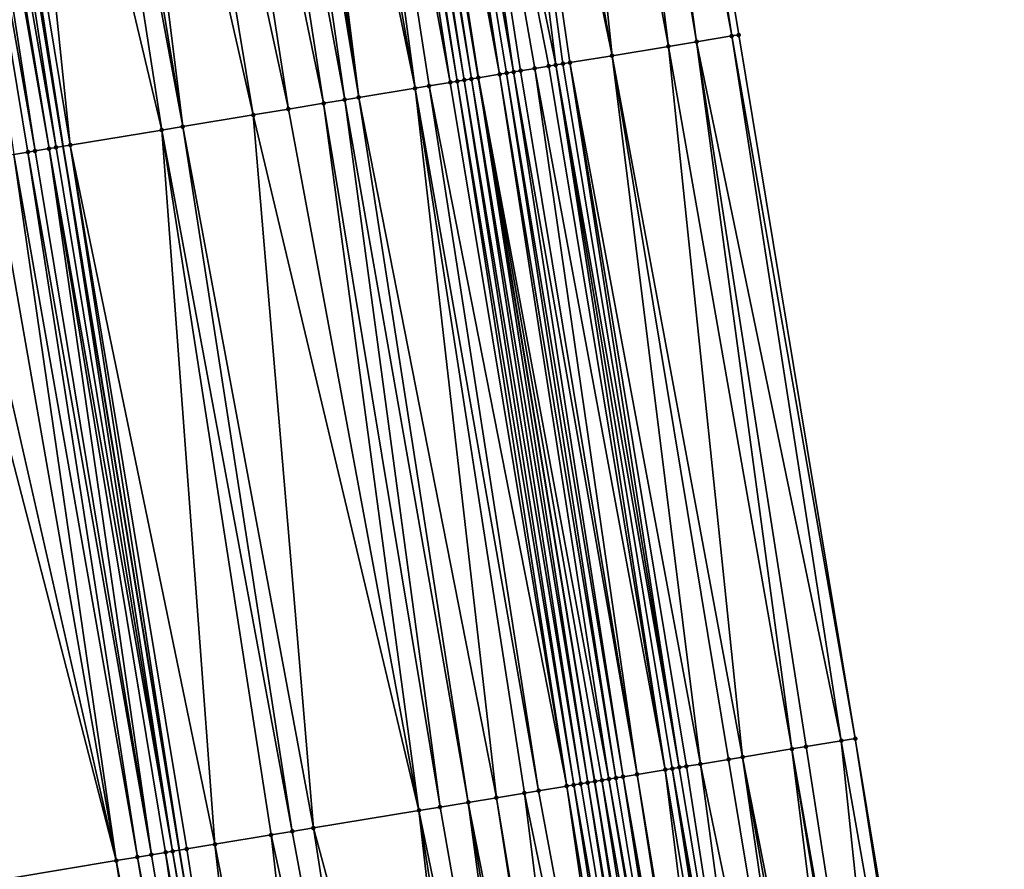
# Model space of a CAD drawing. Header units: feet. Extents: x 2004186 to 2014793, y 836912 to 864902.
# Tile 53 of 256: x 2010777 to 2010805, y 838549 to 838573. Entities that reach past the tile are written whole.
import ezdxf

# ---------------------------------------------------------------- set-up
doc = ezdxf.new("R2010")
doc.units = ezdxf.units.FT
doc.header["$LTSCALE"] = 100
doc.header["$MEASUREMENT"] = 0
for name, color, linetype, lineweight in [('EP_Travel Lane', 5, 'Continuous', 40), ('GPL_Skip Line', 2, 'Continuous', 40), ('Road Shots', 4, 'Continuous', 200), ('Road X-Section', 30, 'Continuous', 13)]:
    doc.layers.add(name, color=color, linetype=linetype, lineweight=lineweight)
doc.layers.add('I-77 SB_MM21-27-Surface-Border', color=7, linetype='Continuous')
doc.layers.add('I-77 SB_MM21-27-Surface-TIN', color=7, linetype='Continuous')

msp = doc.modelspace()

# ---------------------------------------------------------------- linework, layer by layer
at = {"layer": 'EP_Travel Lane'}
msp.add_polyline3d([(2010826.52500201, 838354.0111920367, 342.8184105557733), (2010823.233076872, 838373.7343720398, 342.4314914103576), (2010819.935467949, 838393.4571956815, 342.0524225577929), (2010816.637874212, 838413.1799284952, 341.6695607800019), (2010813.34028036, 838432.9026619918, 341.2951322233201), (2010810.042657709, 838452.6255677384, 340.9269948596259), (2010806.745086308, 838472.3481669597, 340.5540756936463), (2010803.447503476, 838492.0708345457, 340.1828226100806), (2010800.149955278, 838511.7932949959, 339.7893077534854), (2010796.852341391, 838531.5161483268, 339.421589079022), (2010793.587868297, 838551.2372522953, 339.046485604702), (2010790.322446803, 838570.9642407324, 338.6757097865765), (2010787.056922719, 838590.6918489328, 338.2886498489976), (2010783.81120031, 838610.4228737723, 337.8897900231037), (2010780.625159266, 838630.1640394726, 337.5130564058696), (2010777.438992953, 838649.9059813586, 337.1695489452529), (2010774.253017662, 838669.646739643, 336.7911314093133)], dxfattribs=at)
at = {"layer": 'GPL_Skip Line'}
msp.add_polyline3d([(2010814.719077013, 838352.0525625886, 343.009352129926), (2010811.440541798, 838371.77782788, 342.6029051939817), (2010808.161916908, 838391.5036326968, 342.2243449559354), (2010804.883312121, 838411.2293165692, 341.8393956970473), (2010801.604629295, 838430.9554699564, 341.4800677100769), (2010798.325934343, 838450.6816963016, 341.1248745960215), (2010795.047292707, 838470.4076018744, 340.7519406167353), (2010791.768592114, 838490.1338621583, 340.3978039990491), (2010788.490005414, 838509.8594372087, 340.0073538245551), (2010785.211393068, 838529.5851665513, 339.6247767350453), (2010781.944487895, 838549.3133423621, 339.268921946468), (2010778.67909784, 838569.0410969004, 338.8773353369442), (2010775.414093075, 838588.7694273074, 338.5124985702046), (2010772.149190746, 838608.4971387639, 338.1154397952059), (2010768.884240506, 838628.2251397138, 337.7331958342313), (2010765.619211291, 838647.9536178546, 337.3771038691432), (2010762.354259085, 838667.6816306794, 336.995404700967)], dxfattribs=at)
at = {"layer": 'I-77 SB_MM21-27-Surface-Border', "color": 3, "linetype": 'ByBlock', "lineweight": -2}
msp.add_polyline3d([(2010779.522201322, 838670.513915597, 336.5496399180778), (2010783.57640306, 838650.9166130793, 336.8903062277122), (2010787.236203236, 838631.2526067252, 337.2223527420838), (2010790.698532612, 838611.556880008, 337.58409707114), (2010794.358158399, 838591.8939273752, 337.9733378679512), (2010797.623024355, 838572.1664357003, 338.3562071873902), (2010800.888157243, 838552.4402402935, 338.7322206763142), (2010804.153049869, 838532.7242301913, 339.1389628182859), (2010807.431755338, 838512.9979405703, 339.4912287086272), (2010810.710411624, 838493.2719468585, 339.8713050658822), (2010813.79168334, 838473.5137096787, 340.2527628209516), (2010816.872948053, 838453.7555146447, 340.6319215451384), (2010819.756998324, 838433.9640525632, 341.0151731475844), (2010822.838287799, 838414.2057085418, 341.4082304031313), (2010825.130250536, 838394.3171179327, 341.8709656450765), (2010828.606359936, 838374.6229552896, 342.2101440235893), (2010832.674164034, 838355.0282846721, 342.5577400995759)], dxfattribs=at)
at = {"layer": 'I-77 SB_MM21-27-Surface-TIN', "color": 128, "linetype": 'ByBlock', "lineweight": -2}
for points in [[(2010793.766109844, 838591.796567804, 338.0047228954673), (2010793.174071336, 838591.6991475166, 338.0329676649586), (2010796.438947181, 838571.9715960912, 338.415637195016)], [(2010794.358158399, 838591.8939273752, 337.9733378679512), (2010793.766109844, 838591.796567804, 338.0047228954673), (2010797.425682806, 838572.1339343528, 338.3645856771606)], [(2010793.766109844, 838591.796567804, 338.0047228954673), (2010796.438947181, 838571.9715960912, 338.415637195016), (2010797.425682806, 838572.1339343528, 338.3645856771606)], [(2010794.358158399, 838591.8939273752, 337.9733378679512), (2010797.425682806, 838572.1339343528, 338.3645856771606), (2010797.623024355, 838572.1664357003, 338.3562071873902)], [(2010791.989976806, 838591.5044127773, 338.09493105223), (2010790.608565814, 838591.277025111, 338.1570257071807), (2010794.070803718, 838571.5818510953, 338.5309212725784)], [(2010793.174071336, 838591.6991475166, 338.0329676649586), (2010791.989976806, 838591.5044127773, 338.09493105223), (2010795.649558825, 838571.8417246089, 338.4564309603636)], [(2010791.989976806, 838591.5044127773, 338.09493105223), (2010794.070803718, 838571.5818510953, 338.5309212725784), (2010795.649558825, 838571.8417246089, 338.4564309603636)], [(2010793.174071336, 838591.6991475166, 338.0329676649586), (2010795.649558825, 838571.8417246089, 338.4564309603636), (2010796.438947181, 838571.9715960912, 338.415637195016)], [(2010790.016513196, 838591.1796900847, 338.1896801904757), (2010788.437747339, 838590.9198815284, 338.263907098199), (2010792.492055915, 838571.321933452, 338.6030125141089)], [(2010790.608565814, 838591.277025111, 338.1570257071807), (2010790.016513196, 838591.1796900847, 338.1896801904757), (2010794.070803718, 838571.5818510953, 338.5309212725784)], [(2010790.016513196, 838591.1796900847, 338.1896801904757), (2010792.886720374, 838571.3870487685, 338.5923781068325), (2010794.070803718, 838571.5818510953, 338.5309212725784)], [(2010790.016513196, 838591.1796900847, 338.1896801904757), (2010792.689379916, 838571.3545408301, 338.6003982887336), (2010792.886720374, 838571.3870487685, 338.5923781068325)], [(2010790.016513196, 838591.1796900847, 338.1896801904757), (2010792.492055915, 838571.321933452, 338.6030125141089), (2010792.689379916, 838571.3545408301, 338.6003982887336)], [(2010788.437747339, 838590.9198815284, 338.263907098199), (2010787.845721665, 838590.8223836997, 338.2881414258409), (2010791.308008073, 838571.1269166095, 338.6528073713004)], [(2010788.437747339, 838590.9198815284, 338.263907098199), (2010792.294718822, 838571.2894051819, 338.6099273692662), (2010792.492055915, 838571.321933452, 338.6030125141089)], [(2010788.437747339, 838590.9198815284, 338.263907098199), (2010791.900030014, 838571.2244369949, 338.6285603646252), (2010792.294718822, 838571.2894051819, 338.6099273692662)], [(2010788.437747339, 838590.9198815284, 338.263907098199), (2010791.505357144, 838571.1593725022, 338.6419577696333), (2010791.900030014, 838571.2244369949, 338.6285603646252)], [(2010788.437747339, 838590.9198815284, 338.263907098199), (2010791.308008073, 838571.1269166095, 338.6528073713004), (2010791.505357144, 838571.1593725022, 338.6419577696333)], [(2010786.661766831, 838590.6268048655, 338.3064480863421), (2010786.464427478, 838590.5942902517, 338.31373293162), (2010789.729344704, 838570.8664887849, 338.6971630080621)], [(2010786.859117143, 838590.659253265, 338.2957386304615), (2010786.661766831, 838590.6268048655, 338.3064480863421), (2010789.92667824, 838570.8990385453, 338.6914164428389)], [(2010786.661766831, 838590.6268048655, 338.3064480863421), (2010789.729344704, 838570.8664887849, 338.6971630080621), (2010789.92667824, 838570.8990385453, 338.6914164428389)], [(2010787.056455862, 838590.6917717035, 338.2886515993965), (2010786.859117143, 838590.659253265, 338.2957386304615), (2010790.124022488, 838570.9315235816, 338.6821512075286)], [(2010786.859117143, 838590.659253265, 338.2957386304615), (2010789.92667824, 838570.8990385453, 338.6914164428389), (2010790.124022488, 838570.9315235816, 338.6821512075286)], [(2010787.056455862, 838590.6917717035, 338.2886515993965), (2010790.321358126, 838570.9640606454, 338.6757144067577), (2010787.056922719, 838590.6918489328, 338.2886498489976)], [(2010787.056455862, 838590.6917717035, 338.2886515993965), (2010790.124022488, 838570.9315235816, 338.6821512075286), (2010790.321358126, 838570.9640606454, 338.6757144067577)], [(2010787.253774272, 838590.7244128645, 338.2879117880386), (2010787.056922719, 838590.6918489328, 338.2886498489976), (2010790.322446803, 838570.9642407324, 338.6757097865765)], [(2010790.321358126, 838570.9640606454, 338.6757144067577), (2010790.322446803, 838570.9642407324, 338.6757097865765), (2010787.056922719, 838590.6918489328, 338.2886498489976)], [(2010787.648393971, 838590.7897986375, 338.2917826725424), (2010787.253774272, 838590.7244128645, 338.2879117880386), (2010790.913313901, 838571.0619808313, 338.6732022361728)], [(2010787.253774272, 838590.7244128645, 338.2879117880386), (2010790.322446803, 838570.9642407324, 338.6757097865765), (2010790.913313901, 838571.0619808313, 338.6732022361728)], [(2010787.845721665, 838590.8223836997, 338.2881414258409), (2010787.648393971, 838590.7897986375, 338.2917826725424), (2010790.913313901, 838571.0619808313, 338.6732022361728)], [(2010787.845721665, 838590.8223836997, 338.2881414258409), (2010791.110648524, 838571.0945240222, 338.6670985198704), (2010791.308008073, 838571.1269166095, 338.6528073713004)], [(2010787.845721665, 838590.8223836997, 338.2881414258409), (2010790.913313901, 838571.0619808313, 338.6732022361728), (2010791.110648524, 838571.0945240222, 338.6670985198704)], [(2010785.083099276, 838590.3664023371, 338.3499546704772), (2010784.491118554, 838590.2686328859, 338.3601406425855), (2010788.545358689, 838570.6710983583, 338.7266482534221)], [(2010785.872426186, 838590.4966450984, 338.3303476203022), (2010785.083099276, 838590.3664023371, 338.3499546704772), (2010788.545358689, 838570.6710983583, 338.7266482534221)], [(2010786.464427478, 838590.5942902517, 338.31373293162), (2010785.872426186, 838590.4966450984, 338.3303476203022), (2010789.53202034, 838570.8338836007, 338.6998964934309)], [(2010785.872426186, 838590.4966450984, 338.3303476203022), (2010788.940018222, 838570.7362434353, 338.7176317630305), (2010789.53202034, 838570.8338836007, 338.6998964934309)], [(2010785.872426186, 838590.4966450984, 338.3303476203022), (2010788.545358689, 838570.6710983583, 338.7266482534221), (2010788.940018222, 838570.7362434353, 338.7176317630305)], [(2010786.464427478, 838590.5942902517, 338.31373293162), (2010789.53202034, 838570.8338836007, 338.6998964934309), (2010789.729344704, 838570.8664887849, 338.6971630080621)], [(2010783.701801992, 838590.1383276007, 338.3765139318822), (2010782.912507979, 838590.0078860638, 338.3858402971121), (2010786.572110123, 838570.345076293, 338.7556019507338)], [(2010784.096457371, 838590.2034977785, 338.3692342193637), (2010783.701801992, 838590.1383276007, 338.3765139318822), (2010786.966761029, 838570.4102735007, 338.7494195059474)], [(2010783.701801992, 838590.1383276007, 338.3765139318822), (2010786.572110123, 838570.345076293, 338.7556019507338), (2010786.966761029, 838570.4102735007, 338.7494195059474)], [(2010784.491118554, 838590.2686328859, 338.3601406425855), (2010784.096457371, 838590.2034977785, 338.3692342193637), (2010786.966761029, 838570.4102735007, 338.7494195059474)], [(2010784.491118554, 838590.2686328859, 338.3601406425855), (2010786.966761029, 838570.4102735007, 338.7494195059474), (2010788.545358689, 838570.6710983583, 338.7266482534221)], [(2010781.925875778, 838589.8449228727, 338.4020873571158), (2010780.741939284, 838589.6492332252, 338.4146627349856), (2010784.993524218, 838570.0841804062, 338.7745117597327)], [(2010782.912507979, 838590.0078860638, 338.3858402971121), (2010781.925875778, 838589.8449228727, 338.4020873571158), (2010785.980142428, 838570.247228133, 338.762029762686)], [(2010781.925875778, 838589.8449228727, 338.4020873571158), (2010784.993524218, 838570.0841804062, 338.7745117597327), (2010785.980142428, 838570.247228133, 338.762029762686)], [(2010782.912507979, 838590.0078860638, 338.3858402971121), (2010785.980142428, 838570.247228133, 338.762029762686), (2010786.572110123, 838570.345076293, 338.7556019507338)], [(2010780.741939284, 838589.6492332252, 338.4146627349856), (2010779.557982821, 838589.4536642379, 338.4334786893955), (2010784.006908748, 838569.9211161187, 338.7860934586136)], [(2010780.741939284, 838589.6492332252, 338.4146627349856), (2010784.006908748, 838569.9211161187, 338.7860934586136), (2010784.993524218, 838570.0841804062, 338.7745117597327)], [(2010778.374013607, 838589.2581722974, 338.4562795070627), (2010776.795385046, 838588.9975341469, 338.4875996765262), (2010781.441663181, 838569.4974229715, 338.8311016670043)], [(2010778.768679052, 838589.323281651, 338.4458539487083), (2010778.374013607, 838589.2581722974, 338.4562795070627), (2010782.033650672, 838569.595151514, 338.8181709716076)], [(2010778.374013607, 838589.2581722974, 338.4562795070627), (2010781.441663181, 838569.4974229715, 338.8311016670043), (2010782.033650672, 838569.595151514, 338.8181709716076)], [(2010779.557982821, 838589.4536642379, 338.4334786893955), (2010778.768679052, 838589.323281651, 338.4458539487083), (2010782.033650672, 838569.595151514, 338.8181709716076)], [(2010779.557982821, 838589.4536642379, 338.4334786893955), (2010782.033650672, 838569.595151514, 338.8181709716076), (2010784.006908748, 838569.9211161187, 338.7860934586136)], [(2010776.795385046, 838588.9975341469, 338.4875996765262), (2010775.611411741, 838588.8020669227, 338.5116788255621), (2010778.876419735, 838569.073717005, 338.8754129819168)], [(2010776.795385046, 838588.9975341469, 338.4875996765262), (2010778.876419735, 838569.073717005, 338.8754129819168), (2010781.441663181, 838569.4974229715, 338.8311016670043)], [(2010775.019469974, 838588.704062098, 338.5096912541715), (2010774.82214297, 838588.6714728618, 338.5131166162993), (2010778.284470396, 838568.9757579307, 338.8758110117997)], [(2010775.019469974, 838588.704062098, 338.5096912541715), (2010778.481775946, 838569.0084767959, 338.8792576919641), (2010775.414093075, 838588.7694273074, 338.5124985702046)], [(2010775.019469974, 838588.704062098, 338.5096912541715), (2010778.284470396, 838568.9757579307, 338.8758110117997), (2010778.481775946, 838569.0084767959, 338.8792576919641)], [(2010775.611411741, 838588.8020669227, 338.5116788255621), (2010775.414093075, 838588.7694273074, 338.5124985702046), (2010778.67909784, 838569.0410969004, 338.8773353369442)], [(2010778.481775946, 838569.0084767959, 338.8792576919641), (2010778.67909784, 838569.0410969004, 338.8773353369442), (2010775.414093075, 838588.7694273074, 338.5124985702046)], [(2010775.611411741, 838588.8020669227, 338.5116788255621), (2010778.67909784, 838569.0410969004, 338.8773353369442), (2010778.876419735, 838569.073717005, 338.8754129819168)], [(2010774.82214297, 838588.6714728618, 338.5131166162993), (2010774.427503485, 838588.6062066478, 338.5154293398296), (2010777.889825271, 838568.9105257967, 338.8800947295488)], [(2010774.427503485, 838588.6062066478, 338.5154293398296), (2010777.692508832, 838568.8778727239, 338.8802247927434), (2010777.889825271, 838568.9105257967, 338.8800947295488)], [(2010774.427503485, 838588.6062066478, 338.5154293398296), (2010777.297885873, 838568.8125066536, 338.8772271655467), (2010777.692508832, 838568.8778727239, 338.8802247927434)], [(2010774.82214297, 838588.6714728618, 338.5131166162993), (2010777.889825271, 838568.9105257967, 338.8800947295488), (2010778.284470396, 838568.9757579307, 338.8758110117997)], [(2010797.425682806, 838572.1339343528, 338.3645856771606), (2010796.438947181, 838571.9715960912, 338.415637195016), (2010800.493476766, 838552.3752215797, 338.750234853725)], [(2010797.623024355, 838572.1664357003, 338.3562071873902), (2010797.425682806, 838572.1339343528, 338.3645856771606), (2010800.888157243, 838552.4402402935, 338.7322206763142)], [(2010797.425682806, 838572.1339343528, 338.3645856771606), (2010800.493476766, 838552.3752215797, 338.750234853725), (2010800.888157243, 838552.4402402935, 338.7322206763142)], [(2010796.438947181, 838571.9715960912, 338.415637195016), (2010795.649558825, 838571.8417246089, 338.4564309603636), (2010799.112070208, 838552.147806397, 338.8215016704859)], [(2010796.438947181, 838571.9715960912, 338.415637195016), (2010799.506765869, 838552.2127334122, 338.7984746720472), (2010800.493476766, 838552.3752215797, 338.750234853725)], [(2010796.438947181, 838571.9715960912, 338.415637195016), (2010799.112070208, 838552.147806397, 338.8215016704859), (2010799.506765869, 838552.2127334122, 338.7984746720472)], [(2010794.070803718, 838571.5818510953, 338.5309212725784), (2010792.886720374, 838571.3870487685, 338.5923781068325), (2010796.546627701, 838551.7253019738, 338.9450016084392)], [(2010795.649558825, 838571.8417246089, 338.4564309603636), (2010794.070803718, 838571.5818510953, 338.5309212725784), (2010797.730687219, 838551.920248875, 338.8849873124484)], [(2010794.070803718, 838571.5818510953, 338.5309212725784), (2010797.336000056, 838551.8552705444, 338.9052090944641), (2010797.730687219, 838551.920248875, 338.8849873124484)], [(2010794.070803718, 838571.5818510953, 338.5309212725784), (2010796.546627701, 838551.7253019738, 338.9450016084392), (2010797.336000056, 838551.8552705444, 338.9052090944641)], [(2010795.649558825, 838571.8417246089, 338.4564309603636), (2010797.730687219, 838551.920248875, 338.8849873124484), (2010799.112070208, 838552.147806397, 338.8215016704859)], [(2010792.492055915, 838571.321933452, 338.6030125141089), (2010792.294718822, 838571.2894051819, 338.6099273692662), (2010795.55995613, 838551.5625763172, 338.9802587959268)], [(2010792.689379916, 838571.3545408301, 338.6003982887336), (2010792.492055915, 838571.321933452, 338.6030125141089), (2010795.954596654, 838551.6278362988, 338.9754338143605)], [(2010792.492055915, 838571.321933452, 338.6030125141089), (2010795.757291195, 838551.5951169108, 338.9729592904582), (2010795.954596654, 838551.6278362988, 338.9754338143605)], [(2010792.492055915, 838571.321933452, 338.6030125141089), (2010795.55995613, 838551.5625763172, 338.9802587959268), (2010795.757291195, 838551.5951169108, 338.9729592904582)], [(2010792.886720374, 838571.3870487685, 338.5923781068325), (2010792.689379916, 838571.3545408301, 338.6003982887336), (2010795.954596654, 838551.6278362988, 338.9754338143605)], [(2010792.886720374, 838571.3870487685, 338.5923781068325), (2010796.151932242, 838551.6603737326, 338.9679615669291), (2010796.546627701, 838551.7253019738, 338.9450016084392)], [(2010792.886720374, 838571.3870487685, 338.5923781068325), (2010795.954596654, 838551.6278362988, 338.9754338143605), (2010796.151932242, 838551.6603737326, 338.9679615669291)], [(2010790.913313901, 838571.0619808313, 338.6732022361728), (2010790.322446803, 838570.9642407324, 338.6757097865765), (2010793.981243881, 838551.3024431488, 339.0491277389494)], [(2010791.110648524, 838571.0945240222, 338.6670985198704), (2010790.913313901, 838571.0619808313, 338.6732022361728), (2010794.178548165, 838551.3351696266, 339.0519898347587)], [(2010790.913313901, 838571.0619808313, 338.6732022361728), (2010793.981243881, 838551.3024431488, 339.0491277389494), (2010794.178548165, 838551.3351696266, 339.0519898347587)], [(2010791.308008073, 838571.1269166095, 338.6528073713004), (2010791.110648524, 838571.0945240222, 338.6670985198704), (2010794.375874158, 838551.3677650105, 339.0476855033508)], [(2010791.110648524, 838571.0945240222, 338.6670985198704), (2010794.178548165, 838551.3351696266, 339.0519898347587), (2010794.375874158, 838551.3677650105, 339.0476855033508)], [(2010791.505357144, 838571.1593725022, 338.6419577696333), (2010791.308008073, 838571.1269166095, 338.6528073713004), (2010794.770588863, 838551.432577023, 339.0183717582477)], [(2010791.308008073, 838571.1269166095, 338.6528073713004), (2010794.375874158, 838551.3677650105, 339.0476855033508), (2010794.770588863, 838551.432577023, 339.0183717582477)], [(2010791.900030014, 838571.2244369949, 338.6285603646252), (2010791.505357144, 838571.1593725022, 338.6419577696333), (2010794.770588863, 838551.432577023, 339.0183717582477)], [(2010792.294718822, 838571.2894051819, 338.6099273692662), (2010791.900030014, 838571.2244369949, 338.6285603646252), (2010795.55995613, 838551.5625763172, 338.9802587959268)], [(2010791.900030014, 838571.2244369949, 338.6285603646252), (2010794.770588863, 838551.432577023, 339.0183717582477), (2010795.55995613, 838551.5625763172, 338.9802587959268)], [(2010789.53202034, 838570.8338836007, 338.6998964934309), (2010788.940018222, 838570.7362434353, 338.7176317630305), (2010792.797279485, 838551.1069218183, 339.0777401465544)], [(2010789.729344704, 838570.8664887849, 338.6971630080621), (2010789.53202034, 838570.8338836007, 338.6998964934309), (2010792.797279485, 838551.1069218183, 339.0777401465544)], [(2010789.92667824, 838570.8990385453, 338.6914164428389), (2010789.729344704, 838570.8664887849, 338.6971630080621), (2010792.994594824, 838551.1395815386, 339.0769528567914)], [(2010789.729344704, 838570.8664887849, 338.6971630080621), (2010792.797279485, 838551.1069218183, 339.0777401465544), (2010792.994594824, 838551.1395815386, 339.0769528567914)], [(2010790.124022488, 838570.9315235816, 338.6821512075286), (2010789.92667824, 838570.8990385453, 338.6914164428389), (2010793.191920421, 838551.1721793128, 339.0727792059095)], [(2010789.92667824, 838570.8990385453, 338.6914164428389), (2010792.994594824, 838551.1395815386, 339.0769528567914), (2010793.191920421, 838551.1721793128, 339.0727792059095)], [(2010790.321358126, 838570.9640606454, 338.6757144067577), (2010790.124022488, 838570.9315235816, 338.6821512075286), (2010793.389261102, 838551.2046859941, 339.0636258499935)], [(2010790.124022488, 838570.9315235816, 338.6821512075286), (2010793.191920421, 838551.1721793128, 339.0727792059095), (2010793.389261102, 838551.2046859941, 339.0636258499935)], [(2010790.321358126, 838570.9640606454, 338.6757144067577), (2010793.586625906, 838551.2370470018, 339.0465090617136), (2010790.322446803, 838570.9642407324, 338.6757097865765)], [(2010790.321358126, 838570.9640606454, 338.6757144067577), (2010793.389261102, 838551.2046859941, 339.0636258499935), (2010793.586625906, 838551.2370470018, 339.0465090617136)], [(2010793.586625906, 838551.2370470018, 339.0465090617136), (2010793.587868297, 838551.2372522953, 339.046485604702), (2010790.322446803, 838570.9642407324, 338.6757097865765)], [(2010793.783950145, 838551.2696529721, 339.0427834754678), (2010790.322446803, 838570.9642407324, 338.6757097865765), (2010793.587868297, 838551.2372522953, 339.046485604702)], [(2010793.981243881, 838551.3024431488, 339.0491277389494), (2010790.322446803, 838570.9642407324, 338.6757097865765), (2010793.783950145, 838551.2696529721, 339.0427834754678)], [(2010788.545358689, 838570.6710983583, 338.7266482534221), (2010786.966761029, 838570.4102735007, 338.7494195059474), (2010790.824018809, 838550.780972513, 339.1210311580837)], [(2010788.940018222, 838570.7362434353, 338.7176317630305), (2010788.545358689, 838570.6710983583, 338.7266482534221), (2010792.007970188, 838550.9765724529, 339.0967160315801)], [(2010788.545358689, 838570.6710983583, 338.7266482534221), (2010791.613322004, 838550.9113587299, 339.1040697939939), (2010792.007970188, 838550.9765724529, 339.0967160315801)], [(2010788.545358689, 838570.6710983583, 338.7266482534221), (2010790.824018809, 838550.780972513, 339.1210311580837), (2010791.613322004, 838550.9113587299, 339.1040697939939)], [(2010788.940018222, 838570.7362434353, 338.7176317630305), (2010792.007970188, 838550.9765724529, 339.0967160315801), (2010792.797279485, 838551.1069218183, 339.0777401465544)], [(2010785.980142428, 838570.247228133, 338.762029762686), (2010784.993524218, 838570.0841804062, 338.7745117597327), (2010788.653478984, 838550.4221449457, 339.1531626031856)], [(2010786.572110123, 838570.345076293, 338.7556019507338), (2010785.980142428, 838570.247228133, 338.762029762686), (2010789.245442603, 838550.5200178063, 339.1449897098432)], [(2010785.980142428, 838570.247228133, 338.762029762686), (2010788.653478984, 838550.4221449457, 339.1531626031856), (2010789.245442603, 838550.5200178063, 339.1449897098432)], [(2010786.966761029, 838570.4102735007, 338.7494195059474), (2010786.572110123, 838570.345076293, 338.7556019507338), (2010790.034722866, 838550.6505425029, 339.1355985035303)], [(2010786.572110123, 838570.345076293, 338.7556019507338), (2010789.245442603, 838550.5200178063, 339.1449897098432), (2010790.034722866, 838550.6505425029, 339.1355985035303)], [(2010786.966761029, 838570.4102735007, 338.7494195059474), (2010790.034722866, 838550.6505425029, 339.1355985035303), (2010790.824018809, 838550.780972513, 339.1210311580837)], [(2010784.006908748, 838569.9211161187, 338.7860934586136), (2010782.033650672, 838569.595151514, 338.8181709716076), (2010785.693656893, 838549.9328047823, 339.1953467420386)], [(2010784.993524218, 838570.0841804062, 338.7745117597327), (2010784.006908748, 838569.9211161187, 338.7860934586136), (2010788.653478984, 838550.4221449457, 339.1531626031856)], [(2010784.006908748, 838569.9211161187, 338.7860934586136), (2010785.693656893, 838549.9328047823, 339.1953467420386), (2010788.653478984, 838550.4221449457, 339.1531626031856)], [(2010781.441663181, 838569.4974229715, 338.8311016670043), (2010778.876419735, 838569.073717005, 338.8754129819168), (2010782.931091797, 838549.4764766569, 339.2560034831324)], [(2010782.033650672, 838569.595151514, 338.8181709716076), (2010781.441663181, 838569.4974229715, 338.8311016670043), (2010785.101687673, 838549.8349657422, 339.2053684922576)], [(2010781.441663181, 838569.4974229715, 338.8311016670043), (2010784.509703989, 838549.7372140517, 339.2201653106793), (2010785.101687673, 838549.8349657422, 339.2053684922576)], [(2010781.441663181, 838569.4974229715, 338.8311016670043), (2010782.931091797, 838549.4764766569, 339.2560034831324), (2010784.509703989, 838549.7372140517, 339.2201653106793)], [(2010782.033650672, 838569.595151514, 338.8181709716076), (2010785.101687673, 838549.8349657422, 339.2053684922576), (2010785.693656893, 838549.9328047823, 339.1953467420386)], [(2010777.297885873, 838568.8125066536, 338.8772271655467), (2010776.705973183, 838568.7143261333, 338.8655864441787), (2010780.168702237, 838549.019088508, 339.2587127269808)], [(2010777.692508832, 838568.8778727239, 338.8802247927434), (2010777.297885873, 838568.8125066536, 338.8772271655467), (2010780.76060839, 838549.1173083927, 339.2695103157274)], [(2010777.297885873, 838568.8125066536, 338.8772271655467), (2010780.168702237, 838549.019088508, 339.2587127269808), (2010780.76060839, 838549.1173083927, 339.2695103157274)], [(2010777.889825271, 838568.9105257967, 338.8800947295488), (2010777.692508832, 838568.8778727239, 338.8802247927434), (2010781.155227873, 838549.1826954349, 339.2716312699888)], [(2010777.692508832, 838568.8778727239, 338.8802247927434), (2010780.76060839, 838549.1173083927, 339.2695103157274), (2010781.155227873, 838549.1826954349, 339.2716312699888)], [(2010778.284470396, 838568.9757579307, 338.8758110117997), (2010777.889825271, 838568.9105257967, 338.8800947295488), (2010781.155227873, 838549.1826954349, 339.2716312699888)], [(2010778.481775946, 838569.0084767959, 338.8792576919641), (2010778.284470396, 838568.9757579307, 338.8758110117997), (2010781.747171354, 838549.2806898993, 339.2701059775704)], [(2010778.284470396, 838568.9757579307, 338.8758110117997), (2010781.549868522, 838549.2479546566, 339.2667647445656), (2010781.747171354, 838549.2806898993, 339.2701059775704)], [(2010778.284470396, 838568.9757579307, 338.8758110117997), (2010781.155227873, 838549.1826954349, 339.2716312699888), (2010781.549868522, 838549.2479546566, 339.2667647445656)], [(2010778.481775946, 838569.0084767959, 338.8792576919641), (2010781.747171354, 838549.2806898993, 339.2701059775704), (2010778.67909784, 838569.0410969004, 338.8773353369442)], [(2010778.876419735, 838569.073717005, 338.8754129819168), (2010778.67909784, 838569.0410969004, 338.8773353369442), (2010781.944487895, 838549.3133423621, 339.268921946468)], [(2010781.747171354, 838549.2806898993, 339.2701059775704), (2010781.944487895, 838549.3133423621, 339.268921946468), (2010778.67909784, 838569.0410969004, 338.8773353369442)], [(2010778.876419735, 838569.073717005, 338.8754129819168), (2010781.944487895, 838549.3133423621, 339.268921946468), (2010782.141804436, 838549.3459948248, 339.2677379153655)], [(2010778.876419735, 838569.073717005, 338.8754129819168), (2010782.141804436, 838549.3459948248, 339.2677379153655), (2010782.931091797, 838549.4764766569, 339.2560034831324)], [(2010775.719450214, 838568.5507029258, 338.8467828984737), (2010775.127543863, 838568.4524841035, 338.8330599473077), (2010780.168702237, 838549.019088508, 339.2587127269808)], [(2010776.705973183, 838568.7143261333, 338.8655864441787), (2010775.719450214, 838568.5507029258, 338.8467828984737), (2010780.168702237, 838549.019088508, 339.2587127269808)], [(2010775.127543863, 838568.4524841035, 338.8330599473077), (2010777.209206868, 838548.5277753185, 339.1930389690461), (2010780.168702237, 838549.019088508, 339.2587127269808)], [(2010800.493476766, 838552.3752215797, 338.750234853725), (2010799.506765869, 838552.2127334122, 338.7984746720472), (2010802.574491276, 838532.4631661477, 339.2078279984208)], [(2010800.888157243, 838552.4402402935, 338.7322206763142), (2010800.493476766, 838552.3752215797, 338.750234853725), (2010803.955731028, 838532.691591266, 339.1472506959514)], [(2010800.493476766, 838552.3752215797, 338.750234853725), (2010802.574491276, 838532.4631661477, 339.2078279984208), (2010803.955731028, 838532.691591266, 339.1472506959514)], [(2010800.888157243, 838552.4402402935, 338.7322206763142), (2010803.955731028, 838532.691591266, 339.1472506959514), (2010804.153049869, 838532.7242301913, 339.1389628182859)], [(2010799.112070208, 838552.147806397, 338.8215016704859), (2010797.730687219, 838551.920248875, 338.8849873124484), (2010801.587873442, 838532.3001137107, 339.2569598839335)], [(2010799.506765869, 838552.2127334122, 338.7984746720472), (2010799.112070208, 838552.147806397, 338.8215016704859), (2010802.574491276, 838532.4631661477, 339.2078279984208)], [(2010799.112070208, 838552.147806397, 338.8215016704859), (2010802.377163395, 838532.4305816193, 339.2190587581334), (2010802.574491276, 838532.4631661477, 339.2078279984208)], [(2010799.112070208, 838552.147806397, 338.8215016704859), (2010801.587873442, 838532.3001137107, 339.2569598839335), (2010802.377163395, 838532.4305816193, 339.2190587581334)], [(2010796.546627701, 838551.7253019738, 338.9450016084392), (2010796.151932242, 838551.6603737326, 338.9679615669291), (2010799.220046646, 838531.9084509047, 339.3566469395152)], [(2010797.336000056, 838551.8552705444, 338.9052090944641), (2010796.546627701, 838551.7253019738, 338.9450016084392), (2010800.601293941, 838532.1368306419, 339.2936145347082)], [(2010796.546627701, 838551.7253019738, 338.9450016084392), (2010799.220046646, 838531.9084509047, 339.3566469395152), (2010800.601293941, 838532.1368306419, 339.2936145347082)], [(2010797.730687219, 838551.920248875, 338.8849873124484), (2010797.336000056, 838551.8552705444, 338.9052090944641), (2010800.601293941, 838532.1368306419, 339.2936145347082)], [(2010797.730687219, 838551.920248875, 338.8849873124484), (2010801.193249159, 838532.2347552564, 339.2691749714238), (2010801.587873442, 838532.3001137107, 339.2569598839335)], [(2010797.730687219, 838551.920248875, 338.8849873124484), (2010800.601293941, 838532.1368306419, 339.2936145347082), (2010801.193249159, 838532.2347552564, 339.2691749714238)], [(2010794.770588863, 838551.432577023, 339.0183717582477), (2010794.375874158, 838551.3677650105, 339.0476855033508), (2010797.838848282, 838531.6797767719, 339.4037524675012)], [(2010795.55995613, 838551.5625763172, 338.9802587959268), (2010794.770588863, 838551.432577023, 339.0183717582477), (2010798.036176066, 838531.712361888, 339.3925534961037)], [(2010794.770588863, 838551.432577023, 339.0183717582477), (2010797.838848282, 838531.6797767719, 339.4037524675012), (2010798.036176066, 838531.712361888, 339.3925534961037)], [(2010795.757291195, 838551.5951169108, 338.9729592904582), (2010795.55995613, 838551.5625763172, 338.9802587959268), (2010798.825451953, 838531.8429144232, 339.3592306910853)], [(2010795.55995613, 838551.5625763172, 338.9802587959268), (2010798.036176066, 838531.712361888, 339.3925534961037), (2010798.825451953, 838531.8429144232, 339.3592306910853)], [(2010795.954596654, 838551.6278362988, 338.9754338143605), (2010795.757291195, 838551.5951169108, 338.9729592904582), (2010799.220046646, 838531.9084509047, 339.3566469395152)], [(2010795.757291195, 838551.5951169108, 338.9729592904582), (2010799.022760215, 838531.8756169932, 339.3543860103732), (2010799.220046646, 838531.9084509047, 339.3566469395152)], [(2010795.757291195, 838551.5951169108, 338.9729592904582), (2010798.825451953, 838531.8429144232, 339.3592306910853), (2010799.022760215, 838531.8756169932, 339.3543860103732)], [(2010796.151932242, 838551.6603737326, 338.9679615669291), (2010795.954596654, 838551.6278362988, 338.9754338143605), (2010799.220046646, 838531.9084509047, 339.3566469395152)], [(2010793.191920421, 838551.1721793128, 339.0727792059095), (2010792.994594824, 838551.1395815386, 339.0769528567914), (2010796.457698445, 838531.4508106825, 339.4350630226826)], [(2010793.389261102, 838551.2046859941, 339.0636258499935), (2010793.191920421, 838551.1721793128, 339.0727792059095), (2010796.457698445, 838531.4508106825, 339.4350630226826)], [(2010793.586625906, 838551.2370470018, 339.0465090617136), (2010793.389261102, 838551.2046859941, 339.0636258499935), (2010796.655021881, 838531.4834219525, 339.4252789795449)], [(2010793.389261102, 838551.2046859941, 339.0636258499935), (2010796.457698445, 838531.4508106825, 339.4350630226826), (2010796.655021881, 838531.4834219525, 339.4252789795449)], [(2010793.586625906, 838551.2370470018, 339.0465090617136), (2010796.852341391, 838531.5161483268, 339.421589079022), (2010793.587868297, 838551.2372522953, 339.046485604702)], [(2010793.586625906, 838551.2370470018, 339.0465090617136), (2010796.655021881, 838531.4834219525, 339.4252789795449), (2010796.852341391, 838531.5161483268, 339.421589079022)], [(2010793.783950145, 838551.2696529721, 339.0427834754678), (2010793.587868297, 838551.2372522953, 339.046485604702), (2010796.852341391, 838531.5161483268, 339.421589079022)], [(2010793.981243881, 838551.3024431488, 339.0491277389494), (2010793.783950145, 838551.2696529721, 339.0427834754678), (2010797.246880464, 838531.5819279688, 339.4322934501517)], [(2010793.783950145, 838551.2696529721, 339.0427834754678), (2010796.852341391, 838531.5161483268, 339.421589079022), (2010797.246880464, 838531.5819279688, 339.4322934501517)], [(2010794.178548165, 838551.3351696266, 339.0519898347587), (2010793.981243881, 838551.3024431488, 339.0491277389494), (2010797.444173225, 838531.6147237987, 339.4324941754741)], [(2010793.981243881, 838551.3024431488, 339.0491277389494), (2010797.246880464, 838531.5819279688, 339.4322934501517), (2010797.444173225, 838531.6147237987, 339.4324941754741)], [(2010794.375874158, 838551.3677650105, 339.0476855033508), (2010794.178548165, 838551.3351696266, 339.0519898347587), (2010797.444173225, 838531.6147237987, 339.4324941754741)], [(2010794.375874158, 838551.3677650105, 339.0476855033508), (2010797.641495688, 838531.6473409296, 339.4230272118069), (2010797.838848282, 838531.6797767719, 339.4037524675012)], [(2010794.375874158, 838551.3677650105, 339.0476855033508), (2010797.444173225, 838531.6147237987, 339.4324941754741), (2010797.641495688, 838531.6473409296, 339.4230272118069)], [(2010791.613322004, 838550.9113587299, 339.1040697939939), (2010790.824018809, 838550.780972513, 339.1210311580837), (2010794.09001827, 838531.058265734, 339.4870258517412)], [(2010792.007970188, 838550.9765724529, 339.0967160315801), (2010791.613322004, 838550.9113587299, 339.1040697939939), (2010795.668465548, 838531.3199994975, 339.454392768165)], [(2010791.613322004, 838550.9113587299, 339.1040697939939), (2010794.09001827, 838531.058265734, 339.4870258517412), (2010795.668465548, 838531.3199994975, 339.454392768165)], [(2010792.797279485, 838551.1069218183, 339.0777401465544), (2010792.007970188, 838550.9765724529, 339.0967160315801), (2010795.668465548, 838531.3199994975, 339.454392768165)], [(2010792.994594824, 838551.1395815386, 339.0769528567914), (2010792.797279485, 838551.1069218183, 339.0777401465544), (2010796.063086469, 838531.3853781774, 339.4432719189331)], [(2010792.797279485, 838551.1069218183, 339.0777401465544), (2010795.668465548, 838531.3199994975, 339.454392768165), (2010796.063086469, 838531.3853781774, 339.4432719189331)], [(2010792.994594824, 838551.1395815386, 339.0769528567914), (2010796.063086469, 838531.3853781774, 339.4432719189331), (2010796.457698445, 838531.4508106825, 339.4350630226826)], [(2010790.034722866, 838550.6505425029, 339.1355985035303), (2010789.245442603, 838550.5200178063, 339.1449897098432), (2010792.70890622, 838530.8290722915, 339.5060365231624)], [(2010790.824018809, 838550.780972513, 339.1210311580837), (2010790.034722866, 838550.6505425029, 339.1355985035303), (2010793.892720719, 838531.0254987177, 339.4883839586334)], [(2010790.034722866, 838550.6505425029, 339.1355985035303), (2010793.300810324, 838530.9273044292, 339.4982340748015), (2010793.892720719, 838531.0254987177, 339.4883839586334)], [(2010790.034722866, 838550.6505425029, 339.1355985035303), (2010792.70890622, 838530.8290722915, 339.5060365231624), (2010793.300810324, 838530.9273044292, 339.4982340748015)], [(2010790.824018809, 838550.780972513, 339.1210311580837), (2010793.892720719, 838531.0254987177, 339.4883839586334), (2010794.09001827, 838531.058265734, 339.4870258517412)], [(2010788.653478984, 838550.4221449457, 339.1531626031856), (2010785.693656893, 838549.9328047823, 339.1953467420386), (2010790.933195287, 838530.5343675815, 339.5289950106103)], [(2010789.245442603, 838550.5200178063, 339.1449897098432), (2010788.653478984, 838550.4221449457, 339.1531626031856), (2010792.70890622, 838530.8290722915, 339.5060365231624)], [(2010788.653478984, 838550.4221449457, 339.1531626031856), (2010791.722395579, 838530.6653749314, 339.520277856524), (2010792.70890622, 838530.8290722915, 339.5060365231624)], [(2010788.653478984, 838550.4221449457, 339.1531626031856), (2010790.933195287, 838530.5343675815, 339.5289950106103), (2010791.722395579, 838530.6653749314, 339.520277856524)], [(2010785.101687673, 838549.8349657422, 339.2053684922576), (2010784.509703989, 838549.7372140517, 339.2201653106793), (2010788.762879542, 838530.1741872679, 339.5578307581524)], [(2010785.693656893, 838549.9328047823, 339.1953467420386), (2010785.101687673, 838549.8349657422, 339.2053684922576), (2010788.762879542, 838530.1741872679, 339.5578307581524)], [(2010785.693656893, 838549.9328047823, 339.1953467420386), (2010788.762879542, 838530.1741872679, 339.5578307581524), (2010790.933195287, 838530.5343675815, 339.5289950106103)], [(2010784.509703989, 838549.7372140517, 339.2201653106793), (2010782.931091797, 838549.4764766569, 339.2560034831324), (2010786.789828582, 838529.8469710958, 339.595972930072)], [(2010784.509703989, 838549.7372140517, 339.2201653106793), (2010786.789828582, 838529.8469710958, 339.595972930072), (2010788.762879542, 838530.1741872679, 339.5578307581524)], [(2010781.549868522, 838549.2479546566, 339.2667647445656), (2010781.155227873, 838549.1826954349, 339.2716312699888), (2010784.422212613, 838529.4540398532, 339.6270371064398)], [(2010781.747171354, 838549.2806898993, 339.2701059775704), (2010781.549868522, 838549.2479546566, 339.2667647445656), (2010785.01409444, 838529.5524060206, 339.626485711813)], [(2010781.549868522, 838549.2479546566, 339.2667647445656), (2010784.422212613, 838529.4540398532, 339.6270371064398), (2010785.01409444, 838529.5524060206, 339.626485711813)], [(2010781.747171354, 838549.2806898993, 339.2701059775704), (2010785.211393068, 838529.5851665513, 339.6247767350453), (2010781.944487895, 838549.3133423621, 339.268921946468)], [(2010781.747171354, 838549.2806898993, 339.2701059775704), (2010785.01409444, 838529.5524060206, 339.626485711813), (2010785.211393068, 838529.5851665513, 339.6247767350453)], [(2010782.141804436, 838549.3459948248, 339.2677379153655), (2010781.944487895, 838549.3133423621, 339.268921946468), (2010785.211393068, 838529.5851665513, 339.6247767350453)], [(2010782.931091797, 838549.4764766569, 339.2560034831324), (2010782.141804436, 838549.3459948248, 339.2677379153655), (2010785.211393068, 838529.5851665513, 339.6247767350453)], [(2010782.931091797, 838549.4764766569, 339.2560034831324), (2010785.211393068, 838529.5851665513, 339.6247767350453), (2010786.789828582, 838529.8469710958, 339.595972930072)], [(2010780.168702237, 838549.019088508, 339.2587127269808), (2010777.209206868, 838548.5277753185, 339.1930389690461), (2010783.238515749, 838529.2569056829, 339.6064004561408)], [(2010780.76060839, 838549.1173083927, 339.2695103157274), (2010780.168702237, 838549.019088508, 339.2587127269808), (2010784.027637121, 838529.3883878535, 339.6233712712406)], [(2010780.168702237, 838549.019088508, 339.2587127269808), (2010783.238515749, 838529.2569056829, 339.6064004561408), (2010784.027637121, 838529.3883878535, 339.6233712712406)], [(2010781.155227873, 838549.1826954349, 339.2716312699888), (2010780.76060839, 838549.1173083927, 339.2695103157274), (2010784.422212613, 838529.4540398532, 339.6270371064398)], [(2010780.76060839, 838549.1173083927, 339.2695103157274), (2010784.027637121, 838529.3883878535, 339.6233712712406), (2010784.422212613, 838529.4540398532, 339.6270371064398)]]:
    msp.add_3dface(points, dxfattribs=at)
at = {"layer": 'Road Shots', "lineweight": 100}
for p in [(2010797.425682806, 838572.1339343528, 338.3645856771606), (2010797.623024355, 838572.1664357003, 338.3562071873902), (2010796.438947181, 838571.9715960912, 338.415637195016), (2010794.070803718, 838571.5818510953, 338.5309212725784), (2010795.649558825, 838571.8417246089, 338.4564309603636), (2010792.492055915, 838571.321933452, 338.6030125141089), (2010792.689379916, 838571.3545408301, 338.6003982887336), (2010792.886720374, 838571.3870487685, 338.5923781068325), (2010790.913313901, 838571.0619808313, 338.6732022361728), (2010791.110648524, 838571.0945240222, 338.6670985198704), (2010791.308008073, 838571.1269166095, 338.6528073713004), (2010791.505357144, 838571.1593725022, 338.6419577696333), (2010791.900030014, 838571.2244369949, 338.6285603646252), (2010792.294718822, 838571.2894051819, 338.6099273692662), (2010789.53202034, 838570.8338836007, 338.6998964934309), (2010789.729344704, 838570.8664887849, 338.6971630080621), (2010789.92667824, 838570.8990385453, 338.6914164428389), (2010790.124022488, 838570.9315235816, 338.6821512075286), (2010790.321358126, 838570.9640606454, 338.6757144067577), (2010788.545358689, 838570.6710983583, 338.7266482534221), (2010788.940018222, 838570.7362434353, 338.7176317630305), (2010785.980142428, 838570.247228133, 338.762029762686), (2010786.572110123, 838570.345076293, 338.7556019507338), (2010786.966761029, 838570.4102735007, 338.7494195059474), (2010784.006908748, 838569.9211161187, 338.7860934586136), (2010784.993524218, 838570.0841804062, 338.7745117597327), (2010781.441663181, 838569.4974229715, 338.8311016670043), (2010782.033650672, 838569.595151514, 338.8181709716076), (2010777.692508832, 838568.8778727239, 338.8802247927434), (2010777.889825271, 838568.9105257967, 338.8800947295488), (2010778.284470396, 838568.9757579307, 338.8758110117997), (2010778.481775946, 838569.0084767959, 338.8792576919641), (2010778.876419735, 838569.073717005, 338.8754129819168), (2010800.493476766, 838552.3752215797, 338.750234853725), (2010800.888157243, 838552.4402402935, 338.7322206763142), (2010799.112070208, 838552.147806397, 338.8215016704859), (2010799.506765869, 838552.2127334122, 338.7984746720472), (2010796.546627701, 838551.7253019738, 338.9450016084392), (2010797.336000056, 838551.8552705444, 338.9052090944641), (2010797.730687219, 838551.920248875, 338.8849873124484), (2010794.770588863, 838551.432577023, 339.0183717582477), (2010795.55995613, 838551.5625763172, 338.9802587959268), (2010795.757291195, 838551.5951169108, 338.9729592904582), (2010795.954596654, 838551.6278362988, 338.9754338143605), (2010796.151932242, 838551.6603737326, 338.9679615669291), (2010793.191920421, 838551.1721793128, 339.0727792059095), (2010793.389261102, 838551.2046859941, 339.0636258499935), (2010793.586625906, 838551.2370470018, 339.0465090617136), (2010793.783950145, 838551.2696529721, 339.0427834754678), (2010793.981243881, 838551.3024431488, 339.0491277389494), (2010794.178548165, 838551.3351696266, 339.0519898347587), (2010794.375874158, 838551.3677650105, 339.0476855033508), (2010791.613322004, 838550.9113587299, 339.1040697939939), (2010792.007970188, 838550.9765724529, 339.0967160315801), (2010792.797279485, 838551.1069218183, 339.0777401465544), (2010792.994594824, 838551.1395815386, 339.0769528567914), (2010790.034722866, 838550.6505425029, 339.1355985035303), (2010790.824018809, 838550.780972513, 339.1210311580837), (2010788.653478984, 838550.4221449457, 339.1531626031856), (2010789.245442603, 838550.5200178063, 339.1449897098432), (2010785.101687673, 838549.8349657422, 339.2053684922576), (2010785.693656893, 838549.9328047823, 339.1953467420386), (2010784.509703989, 838549.7372140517, 339.2201653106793), (2010781.549868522, 838549.2479546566, 339.2667647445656), (2010781.747171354, 838549.2806898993, 339.2701059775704), (2010782.141804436, 838549.3459948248, 339.2677379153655), (2010782.931091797, 838549.4764766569, 339.2560034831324), (2010780.168702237, 838549.019088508, 339.2587127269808), (2010780.76060839, 838549.1173083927, 339.2695103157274), (2010781.155227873, 838549.1826954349, 339.2716312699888)]:
    msp.add_point(p, dxfattribs=at)
at = {"layer": 'Road X-Section', "extrusion": (0.1632489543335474, -0.9864087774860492, 0.01864142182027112), "elevation": -498908.0287517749, "flags": 128}
msp.add_lwpolyline([(2120683.366538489, 9640.26315204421), (2120684.366538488, 9640.301462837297), (2120684.966538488, 9640.32328352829), (2120685.366538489, 9640.339490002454), (2120685.966538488, 9640.356948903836), (2120686.566538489, 9640.384687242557), (2120686.966538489, 9640.408184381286), (2120687.166538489, 9640.42170180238), (2120687.366538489, 9640.432591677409), (2120687.766538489, 9640.447433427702), (2120688.366538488, 9640.46015220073), (2120688.566538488, 9640.459097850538), (2120688.966538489, 9640.453443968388), (2120689.166538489, 9640.453640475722), (2120689.366538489, 9640.456381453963), (2120689.966538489, 9640.475119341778), (2120690.566538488, 9640.494289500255), (2120691.166538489, 9640.500675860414), (2120692.166538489, 9640.520580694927), (2120692.966538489, 9640.53147371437), (2120693.766538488, 9640.543988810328), (2120694.766538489, 9640.560008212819), (2120695.166538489, 9640.5674669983), (2120695.366538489, 9640.569609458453), (2120695.766538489, 9640.578791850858), (2120696.366538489, 9640.585938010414), (2120696.966538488, 9640.597308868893), (2120697.966538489, 9640.620371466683), (2120698.766538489, 9640.631582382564), (2120698.966538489, 9640.635432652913), (2120699.166538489, 9640.637106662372), (2120699.966538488, 9640.656175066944), (2120700.766538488, 9640.681942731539), (2120701.366538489, 9640.693250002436), (2120701.966538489, 9640.70157342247), (2120702.366538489, 9640.716326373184), (2120703.366538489, 9640.734802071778), (2120704.366538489, 9640.749315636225), (2120705.366538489, 9640.767843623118), (2120705.966538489, 9640.782512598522), (2120706.566538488, 9640.793736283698), (2120707.166538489, 9640.807822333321), (2120707.966538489, 9640.823508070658), (2120708.966538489, 9640.840101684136), (2120710.166538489, 9640.863331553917), (2120710.766538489, 9640.877056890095), (2120711.766538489, 9640.895863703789), (2120712.366538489, 9640.907506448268), (2120712.766538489, 9640.910504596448), (2120712.966538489, 9640.910374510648), (2120713.366538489, 9640.906090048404), (2120713.566538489, 9640.909537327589), (2120713.966538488, 9640.905691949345), (2120716.566538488, 9640.861372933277), (2120717.166538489, 9640.848439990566), (2120719.166538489, 9640.81635690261), (2120720.166538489, 9640.804773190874), (2120721.166538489, 9640.792289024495), (2120721.766538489, 9640.785860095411), (2120722.166538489, 9640.779676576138), (2120723.766538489, 9640.756901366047), (2120724.166538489, 9640.747883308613), (2120724.766538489, 9640.730144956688), (2120724.966538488, 9640.727410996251), (2120725.166538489, 9640.72166343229), (2120725.366538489, 9640.712396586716), (2120725.566538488, 9640.705958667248), (2120726.166538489, 9640.703446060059), (2120726.366538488, 9640.697341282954), (2120726.566538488, 9640.683047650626), (2120726.766538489, 9640.672196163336), (2120727.166538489, 9640.658796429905), (2120727.566538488, 9640.640160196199), (2120727.766538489, 9640.633244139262), (2120727.966538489, 9640.630629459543), (2120728.166538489, 9640.622607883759), (2120729.366538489, 9640.561140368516), (2120730.966538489, 9640.486637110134), (2120731.766538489, 9640.445836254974), (2120732.766538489, 9640.394775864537), (2120732.966538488, 9640.386395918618)], dxfattribs=at)
at = {"layer": 'Road X-Section', "extrusion": (0.1633425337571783, -0.9863952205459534, 0.01853875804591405), "elevation": -498688.527602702, "flags": 128}
msp.add_lwpolyline([(2120730.337887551, 9585.336840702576), (2120731.137887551, 9585.36290876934), (2120731.537887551, 9585.372338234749), (2120732.737887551, 9585.408905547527), (2120733.537887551, 9585.436947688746), (2120733.737887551, 9585.442198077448), (2120733.937887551, 9585.441117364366), (2120734.137887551, 9585.442063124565), (2120734.337887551, 9585.445762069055), (2120734.537887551, 9585.45258728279), (2120735.137887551, 9585.4830664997), (2120735.337887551, 9585.486731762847), (2120735.537887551, 9585.485173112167), (2120735.737887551, 9585.478157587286), (2120735.93788755, 9585.466786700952), (2120736.137887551, 9585.463322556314), (2120736.337887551, 9585.472336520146), (2120736.737887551, 9585.499505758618), (2120737.337887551, 9585.531680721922), (2120737.73788755, 9585.542692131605), (2120739.137887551, 9585.571836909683), (2120740.537887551, 9585.587705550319), (2120740.937887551, 9585.593324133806), (2120741.937887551, 9585.613325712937), (2120742.137887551, 9585.619006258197), (2120742.537887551, 9585.626737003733), (2120743.137887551, 9585.640096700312), (2120743.337887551, 9585.642721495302), (2120744.137887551, 9585.663214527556), (2120745.537887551, 9585.691272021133), (2120746.537887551, 9585.706014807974), (2120747.137887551, 9585.723819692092), (2120747.537887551, 9585.741767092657), (2120747.937887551, 9585.753866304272), (2120748.537887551, 9585.765244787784), (2120748.737887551, 9585.765205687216), (2120749.337887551, 9585.779420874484), (2120749.937887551, 9585.791991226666), (2120750.93788755, 9585.808800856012), (2120751.537887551, 9585.816835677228), (2120752.537887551, 9585.83712944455), (2120753.137887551, 9585.850813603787), (2120753.937887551, 9585.866500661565), (2120754.737887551, 9585.882338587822), (2120756.137887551, 9585.9064027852), (2120759.137887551, 9585.972087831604), (2120759.737887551, 9585.982887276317), (2120760.137887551, 9585.985008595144), (2120760.537887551, 9585.980141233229), (2120760.737887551, 9585.98348304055), (2120761.137887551, 9585.981114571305), (2120761.93788755, 9585.969378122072), (2120763.537887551, 9585.9335337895), (2120764.137887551, 9585.9187344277), (2120764.737887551, 9585.908710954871), (2120767.73788755, 9585.866519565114), (2120768.33788755, 9585.858345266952), (2120769.137887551, 9585.848952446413), (2120769.937887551, 9585.834382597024), (2120770.737887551, 9585.817418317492), (2120771.137887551, 9585.81006329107), (2120771.937887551, 9585.791084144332), (2120772.137887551, 9585.79029671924), (2120772.337887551, 9585.78612235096), (2120772.53788755, 9585.776967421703), (2120772.737887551, 9585.759847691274), (2120772.937887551, 9585.756121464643), (2120773.137887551, 9585.762466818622), (2120773.337887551, 9585.76532940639), (2120773.537887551, 9585.761024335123), (2120773.937887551, 9585.731705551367), (2120774.737887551, 9585.693586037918), (2120774.93788755, 9585.686285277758), (2120775.137887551, 9585.688760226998), (2120775.337887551, 9585.681286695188), (2120775.737887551, 9585.658322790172), (2120776.537887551, 9585.618523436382), (2120776.937887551, 9585.598298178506), (2120778.337887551, 9585.534801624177), (2120778.737887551, 9585.511770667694), (2120779.737887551, 9585.46352255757), (2120780.137887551, 9585.445505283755)], dxfattribs=at)

doc.saveas('drawing.dxf')
